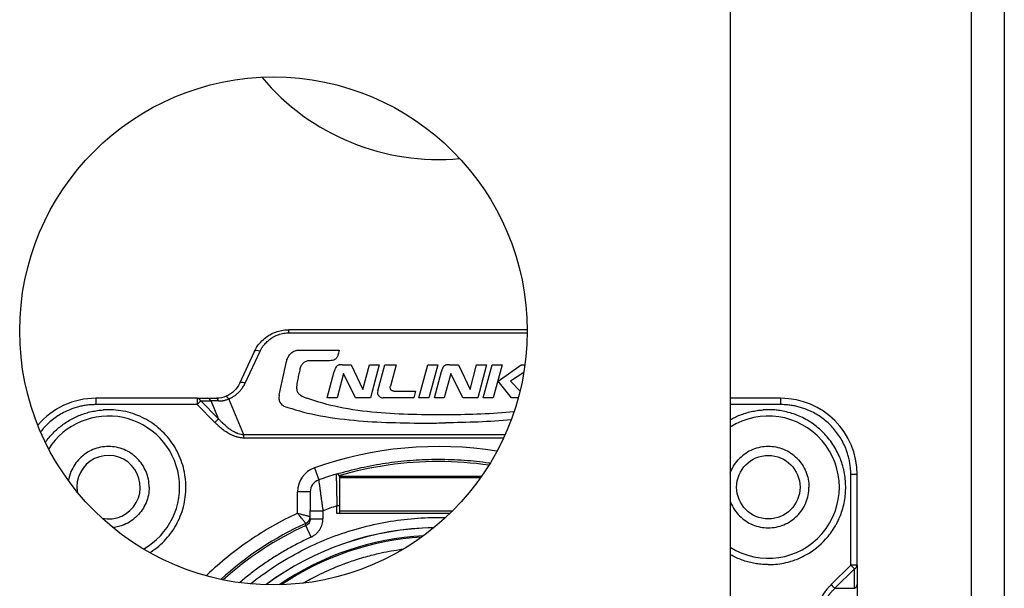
# Model space of a CAD drawing. Header units: millimetres. Extents: x 0 to 3364, y 0 to 2376.
# Tile 9 of 59: x 1004 to 1043, y 384 to 406. Entities that reach past the tile are written whole.
import ezdxf

# ---------------------------------------------------------------- set-up
doc = ezdxf.new("R2010")
doc.units = ezdxf.units.MM
doc.header["$LTSCALE"] = 0.2

# ---------------------------------------------------------------- blocks, each defined once
blk = doc.blocks.new('A$C71164e2c')
for p, q in [((416, 37.7), (416, -137.7)), ((417.3, 36.6), (417.3, -136.6)), ((406.5, 30), (406.5, -130)), ((389.103, -0.075), (389.103, 0.05)), ((398.5, 0.05), (389.103, 0.05)), ((389.103, -0.075), (398.5, -0.075)), ((389.487, -0.75), (391.093, -0.75)), ((387.744, -0.816), (387.158, -2.072)), ((387.385, -2.053), (387.97, -0.797)), ((388.848, -1.973), (389.015, -1.196)), ((390.49, -1.177), (389.877, -1.177)), ((391.21, -1.331), (391.565, -1.331)), ((391.565, -1.331), (392.022, -2.306)), ((392.022, -2.306), (392.282, -1.331)), ((392.282, -1.331), (392.671, -1.331)), ((392.671, -1.331), (392.324, -2.631)), ((392.611, -2.359), (392.888, -1.331)), ((392.888, -1.331), (393.336, -1.331)), ((393.336, -1.331), (393.107, -2.179)), ((394.229, -2.631), (394.579, -1.331)), ((394.579, -1.331), (394.972, -1.331)), ((394.972, -1.331), (394.621, -2.631)), ((395.434, -1.331), (395.789, -1.331)), ((395.789, -1.331), (396.246, -2.306)), ((396.246, -2.306), (396.506, -1.331)), ((396.506, -1.331), (396.895, -1.331)), ((396.895, -1.331), (396.548, -2.631)), ((396.769, -2.631), (397.12, -1.331)), ((397.12, -1.331), (397.512, -1.331)), ((397.512, -1.331), (397.162, -2.631)), ((397.353, -1.97), (398.263, -1.331)), ((398.263, -1.331), (398.411, -1.331)), ((390.616, -2.631), (390.893, -1.595)), ((391.262, -1.669), (391.005, -2.631)), ((391.737, -2.631), (391.262, -1.669)), ((394.84, -2.631), (395.117, -1.595)), ((395.486, -1.669), (395.229, -2.631)), ((395.961, -2.631), (395.486, -1.669)), ((398.365, -1.635), (397.839, -1.971)), ((388.728, -2.525), (388.848, -1.973)), ((397.886, -2.631), (397.353, -1.97)), ((397.839, -1.971), (398.216, -2.368)), ((385.489, -2.65), (381.5, -2.65)), ((381.5, -2.65), (381.5, -2.9)), ((385.489, -2.65), (385.895, -2.65)), ((385.489, -2.65), (385.489, -2.9)), ((387.336, -4.092), (386.738, -2.677)), ((391.005, -2.631), (390.616, -2.631)), ((392.324, -2.631), (391.737, -2.631)), ((394.031, -2.631), (392.82, -2.631)), ((393.254, -2.371), (394.101, -2.371)), ((394.101, -2.371), (394.031, -2.631)), ((394.621, -2.631), (394.229, -2.631)), ((395.229, -2.631), (394.84, -2.631)), ((396.548, -2.631), (395.961, -2.631)), ((397.162, -2.631), (396.769, -2.631)), ((398.148, -2.631), (397.886, -2.631)), ((408.5, -2.65), (406.5, -2.65)), ((408.5, -2.9), (408.5, -2.65)), ((385.489, -2.9), (381.5, -2.9)), ((385.489, -2.9), (385.633, -2.756)), ((386.193, -3.604), (385.489, -2.9)), ((385.633, -2.756), (386.039, -2.756)), ((386.337, -3.46), (385.633, -2.756)), ((386.337, -3.46), (386.039, -2.756)), ((388.912, -2.956), (388.912, -2.956)), ((408.5, -2.9), (406.5, -2.9)), ((386.193, -3.604), (386.337, -3.46)), ((386.239, -3.65), (386.238, -3.65)), ((386.522, -3.65), (386.521, -3.65)), ((397.624, -4.092), (387.336, -4.092)), ((397.567, -4.217), (387.336, -4.217)), ((390.115, -5.391), (390.283, -5.863)), ((396.696, -5.729), (391.1, -5.729)), ((391.1, -5.734), (391.1, -6.886)), ((391.1, -5.763), (396.672, -5.763)), ((411.5, -5.65), (411.25, -5.65)), ((411.25, -9.217), (411.25, -5.65)), ((411.5, -9.217), (411.5, -5.65)), ((389.95, -6.334), (389.45, -6.334)), ((389.45, -7.176), (389.45, -6.334)), ((389.95, -6.334), (389.95, -7.079)), ((391.1, -6.886), (391, -6.886)), ((391, -7.182), (391, -6.886)), ((391.1, -6.886), (391.1, -7.182)), ((389.95, -7.079), (390.45, -7.079)), ((389.95, -7.39), (389.95, -7.079)), ((390.45, -7.079), (390.45, -7.39)), ((395.458, -7.182), (391, -7.182)), ((391.1, -7.08), (395.562, -7.08)), ((389.981, -8.119), (389.774, -7.664)), ((389.95, -7.39), (390.45, -7.39)), ((410.48, -9.987), (411.25, -9.217)), ((411.5, -9.217), (411.25, -9.217)), ((411.25, -9.217), (411.394, -9.361)), ((411.5, -9.217), (411.5, -9.987)), ((410.625, -10.131), (411.394, -9.361)), ((411.394, -10.131), (411.394, -9.361)), ((410.625, -10.131), (411.394, -10.131))]:
    blk.add_line(p, q)
for centre, radius in [((388.5, 0), 10), ((408, -6.15), 1.25)]:
    blk.add_circle(centre, radius)
for centre, radius, start, end in [((395, 15.85), 9.1, 220.0928, 275.3106), ((381.5, -5.65), 3, 90, 139.6693), ((408.5, -5.65), 3, 0, 90), ((382.001, -6.149), 3.049, 90.0201, 93.7774), ((408.002, -6.149), 3.049, 90.0407, 93.7981), ((382, -6.15), 2.8, 299.4568, 147.3735), ((408, -6.15), 2.8, 237.6076, 122.3924), ((395, -19.15), 14.6, 80.9018, 109.5457), ((382, -6.15), 1.25, 258.2366, 188.5937), ((390.45, -6.334), 1, 109.5457, 180), ((395, -19.15), 14.1, 106.6015, 109.5457), ((391, -5.734), 0.1, 0, 106.6015), ((390.45, -6.334), 0.5, 109.5457, 180), ((395, -19.151), 12.901, 108.064, 110.6533), ((395, -19.15), 12.697, 114.3067, 132.4629), ((395, -19.15), 12.619, 114.4631, 132.2064), ((395, -19.15), 11.407, 90.874, 126.6231), ((395, -19.15), 11.403, 90.8989, 126.5981), ((395, -19.15), 11.099, 93.0463, 124.4508), ((395, -19.15), 11.051, 93.4301, 124.067), ((407.999, -6.15), 3.05, 270.0208, 273.7768)]:
    blk.add_arc(centre, radius, start, end)
for centre, major_axis, ratio, start_param, end_param in [((387.97, -0.922), (-0.227, 0.106), 0.463622, 4.925356, 6.281589), ((387.97, -0.922), (-0.227, 0.106), 0.463622, 6.281589, 6.283196), ((387.385, -2.178), (-0.227, 0.106), 0.463623, 4.925249, 6.28318), ((385.895, -2.9), (0, 0.25), 0.707099, 5.327996, 6.283404), ((386.252, -2.9), (0, 0.25), 0.406619, 5.322625, 6.283195), ((386.738, -2.801), (-0.097, 0.23), 0.219148, 5.190847, 6.283091), ((386.613, -2.824), (0.815, -0.039), 0.070209, 1.921679, 2.353895), ((394.58, 15.426), (21.999, 0), 0.866044, 4.712396, 4.743962), ((387.336, -4.217), (0, 0.25), 0.000128, 4.712154, 5.235793), ((389.65, -7.305), (0.273, 0.123), 0.999992, 4.712389, 5.858941), ((389.65, -7.305), (0.3, 0), 0.999983, 5.136607, 6.283185), ((411.25, -9.217), (0.25, 0), 0.707107, 5.327875, 6.283185), ((410.48, -9.987), (0.177, -0.177), 0.000012, 4.712368, 5.667701), ((411.25, -9.987), (0.25, 0), 0.707144, 5.327877, 6.283201)]:
    blk.add_ellipse(centre, major_axis=major_axis, ratio=ratio, start_param=start_param, end_param=end_param)
for points, knots in [([(387.744, -0.815), (387.817, -0.66), (387.919, -0.514), (388.167, -0.267), (388.317, -0.162), (388.625, -0.022), (388.785, 0.023), (388.998, 0.047), (389.051, 0.05), (389.103, 0.05)], [0.0001245, 0.0001245, 0.0001245, 0.0001245, 0.0560186, 0.0560186, 0.1109953, 0.1109953, 0.159701, 0.159701, 0.1754776, 0.1754776, 0.1754776, 0.1754776]), ([(387.97, -0.797), (387.972, -0.793), (387.974, -0.788), (387.983, -0.77), (387.991, -0.755), (388.008, -0.723), (388.018, -0.706), (388.04, -0.67), (388.052, -0.651), (388.078, -0.613), (388.092, -0.593), (388.123, -0.554), (388.139, -0.534), (388.157, -0.514), (388.178, -0.49), (388.199, -0.468), (388.242, -0.426), (388.264, -0.406), (388.307, -0.369), (388.328, -0.352), (388.369, -0.321), (388.389, -0.307), (388.413, -0.291), (388.417, -0.288), (388.422, -0.285), (388.43, -0.279), (388.44, -0.273), (388.46, -0.26), (388.469, -0.255), (388.494, -0.24), (388.51, -0.231), (388.545, -0.213), (388.563, -0.204), (388.602, -0.185), (388.623, -0.176), (388.668, -0.158), (388.691, -0.149), (388.725, -0.137), (388.734, -0.134), (388.744, -0.131), (388.781, -0.119), (388.818, -0.11), (388.892, -0.094), (388.929, -0.088), (389, -0.079), (389.034, -0.077), (389.08, -0.075), (389.092, -0.075), (389.103, -0.075)], [0, 0, 0, 0, 0.016125, 0.016125, 0.066913, 0.066913, 0.115418, 0.115418, 0.162497, 0.162497, 0.207262, 0.207262, 0.25, 0.25, 0.25, 0.304164, 0.304164, 0.362163, 0.362163, 0.422253, 0.422253, 0.484272, 0.484272, 0.5, 0.5, 0.5, 0.54262, 0.54262, 0.573212, 0.573212, 0.617409, 0.617409, 0.658362, 0.658362, 0.698076, 0.698076, 0.735961, 0.735961, 0.75, 0.75, 0.75, 0.824258, 0.824258, 0.900741, 0.900741, 0.97375, 0.97375, 1, 1, 1, 1]), ([(389.015, -1.196), (389.024, -1.153), (389.034, -1.114), (389.092, -1), (389.123, -0.955), (389.203, -0.867), (389.254, -0.827), (389.335, -0.784), (389.364, -0.772), (389.424, -0.755), (389.455, -0.75), (389.487, -0.75)], [0.000001, 0.000001, 0.000001, 0.000001, 0.01507871, 0.01507871, 0.02573925, 0.02573925, 0.03808726, 0.03808726, 0.04438352, 0.04438352, 0.05053363, 0.05053363, 0.05053363, 0.05053363]), ([(391.093, -0.75), (391.068, -0.857), (391.054, -0.912), (391.029, -0.986), (391.013, -1.025), (390.977, -1.078), (390.961, -1.096), (390.928, -1.122), (390.908, -1.134), (390.85, -1.155), (390.815, -1.161), (390.68, -1.179), (390.586, -1.177), (390.49, -1.177)], [0, 0, 0, 0, 0.0379305, 0.0379305, 0.0674179, 0.0674179, 0.0829469, 0.0829469, 0.0961063, 0.0961063, 0.1121324, 0.1121324, 0.1551798, 0.1551798, 0.1551798, 0.1551798]), ([(389.545, -1.492), (389.53, -1.559), (389.516, -1.626), (389.501, -1.693), (389.487, -1.761), (389.472, -1.828), (389.458, -1.895)], [0.00000003, 0.00000003, 0.00000003, 0.00000003, 0.02368787, 0.02368787, 0.02368787, 0.04739214, 0.04739214, 0.04739214, 0.04739214]), ([(389.877, -1.177), (389.856, -1.177), (389.834, -1.181), (389.792, -1.192), (389.772, -1.201), (389.715, -1.231), (389.679, -1.259), (389.623, -1.32), (389.6, -1.352), (389.557, -1.436), (389.548, -1.479), (389.545, -1.492)], [0, 0, 0, 0, 0.00651785, 0.00651785, 0.01320877, 0.01320877, 0.02653255, 0.02653255, 0.03836433, 0.03836433, 0.0561968, 0.0561968, 0.0561968, 0.0561968]), ([(391.21, -1.331), (391.171, -1.33), (391.133, -1.33), (391.094, -1.336), (391.078, -1.339), (391.062, -1.344), (391.047, -1.35), (391.042, -1.352), (391.037, -1.354), (391.033, -1.356), (391.026, -1.36), (391.019, -1.363), (391.013, -1.367), (391.01, -1.369), (391.007, -1.372), (391.004, -1.374), (391, -1.377), (390.996, -1.381), (390.992, -1.385), (390.974, -1.404), (390.96, -1.426), (390.948, -1.45), (390.942, -1.462), (390.937, -1.475), (390.931, -1.487), (390.925, -1.501), (390.92, -1.516), (390.915, -1.53), (390.909, -1.544), (390.905, -1.558), (390.9, -1.572), (390.897, -1.58), (390.895, -1.587), (390.893, -1.595)], [-0.04278792, -0.04278792, -0.04278792, -0.04278792, -0.0338032, -0.0338032, -0.0338032, -0.02994923, -0.02994923, -0.02994923, -0.02870605, -0.02870605, -0.02870605, -0.02680837, -0.02680837, -0.02680837, -0.02575419, -0.02575419, -0.02575419, -0.02412711, -0.02412711, -0.02412711, -0.01610134, -0.01610134, -0.01610134, -0.01191854, -0.01191854, -0.01191854, -0.00733118, -0.00733118, -0.00733118, -0.00264087, -0.00264087, -0.00264087, 0, 0, 0, 0]), ([(395.434, -1.331), (395.395, -1.33), (395.357, -1.33), (395.319, -1.336), (395.302, -1.339), (395.286, -1.344), (395.271, -1.35), (395.266, -1.352), (395.261, -1.354), (395.257, -1.356), (395.25, -1.36), (395.243, -1.363), (395.238, -1.367), (395.234, -1.369), (395.231, -1.372), (395.229, -1.374), (395.224, -1.377), (395.22, -1.381), (395.216, -1.385), (395.198, -1.404), (395.185, -1.426), (395.173, -1.45), (395.167, -1.462), (395.161, -1.475), (395.155, -1.487), (395.15, -1.501), (395.144, -1.516), (395.139, -1.53), (395.134, -1.544), (395.129, -1.558), (395.124, -1.572), (395.122, -1.58), (395.119, -1.587), (395.117, -1.595)], [-0.04278792, -0.04278792, -0.04278792, -0.04278792, -0.0338032, -0.0338032, -0.0338032, -0.02994923, -0.02994923, -0.02994923, -0.02870605, -0.02870605, -0.02870605, -0.02680837, -0.02680837, -0.02680837, -0.02575419, -0.02575419, -0.02575419, -0.02412711, -0.02412711, -0.02412711, -0.01610134, -0.01610134, -0.01610134, -0.01191854, -0.01191854, -0.01191854, -0.00733118, -0.00733118, -0.00733118, -0.00264087, -0.00264087, -0.00264087, 0, 0, 0, 0]), ([(389.458, -1.895), (389.441, -1.976), (389.424, -2.056), (389.408, -2.231), (389.415, -2.285), (389.427, -2.352), (389.442, -2.395), (389.493, -2.468), (389.522, -2.498), (389.655, -2.591), (389.767, -2.631), (389.821, -2.651)], [0.000001, 0.000001, 0.000001, 0.000001, 0.0284639, 0.0284639, 0.0601178, 0.0601178, 0.1033685, 0.1033685, 0.1327088, 0.1327088, 0.1908393, 0.1908393, 0.1908393, 0.1908393]), ([(386.738, -2.677), (386.742, -2.675), (386.748, -2.672), (386.755, -2.669), (386.763, -2.666), (386.772, -2.662), (386.782, -2.657), (386.79, -2.654), (386.799, -2.65), (386.809, -2.645), (386.824, -2.638), (386.838, -2.631), (386.85, -2.625), (386.862, -2.618), (386.873, -2.612), (386.882, -2.606), (386.885, -2.605), (386.888, -2.603), (386.892, -2.601), (386.907, -2.591), (386.923, -2.581), (386.937, -2.572), (386.949, -2.564), (386.96, -2.556), (386.971, -2.548), (386.981, -2.541), (386.993, -2.532), (387.006, -2.522), (387.019, -2.512), (387.034, -2.5), (387.049, -2.487), (387.065, -2.474), (387.082, -2.46), (387.099, -2.443), (387.103, -2.44), (387.106, -2.437), (387.108, -2.435), (387.118, -2.426), (387.128, -2.416), (387.139, -2.405), (387.15, -2.394), (387.162, -2.382), (387.175, -2.367), (387.188, -2.354), (387.201, -2.338), (387.216, -2.321), (387.229, -2.305), (387.243, -2.287), (387.257, -2.268), (387.271, -2.249), (387.285, -2.229), (387.299, -2.208), (387.313, -2.187), (387.326, -2.165), (387.339, -2.142), (387.352, -2.119), (387.364, -2.096), (387.376, -2.071), (387.379, -2.065), (387.382, -2.059), (387.385, -2.053)], [0, 0, 0, 0, 0.051697, 0.051697, 0.051697, 0.104238, 0.104238, 0.104238, 0.142857, 0.142857, 0.142857, 0.204367, 0.204367, 0.204367, 0.267264, 0.267264, 0.267264, 0.285714, 0.285714, 0.285714, 0.346657, 0.346657, 0.346657, 0.4, 0.4, 0.4, 0.453544, 0.453544, 0.453544, 0.507487, 0.507487, 0.507487, 0.560915, 0.560915, 0.560915, 0.571429, 0.571429, 0.571429, 0.63614, 0.63614, 0.63614, 0.700769, 0.700769, 0.700769, 0.764232, 0.764232, 0.764232, 0.823907, 0.823907, 0.823907, 0.881161, 0.881161, 0.881161, 0.936082, 0.936082, 0.936082, 0.988066, 0.988066, 0.988066, 1, 1, 1, 1]), ([(393.254, -2.371), (393.245, -2.371), (393.235, -2.37), (393.226, -2.368), (393.222, -2.368), (393.219, -2.367), (393.215, -2.366), (393.203, -2.363), (393.192, -2.36), (393.181, -2.355), (393.167, -2.348), (393.155, -2.34), (393.144, -2.331), (393.142, -2.328), (393.139, -2.326), (393.137, -2.324), (393.135, -2.322), (393.132, -2.319), (393.13, -2.315), (393.126, -2.311), (393.123, -2.306), (393.119, -2.3), (393.117, -2.295), (393.114, -2.289), (393.112, -2.283), (393.107, -2.271), (393.104, -2.257), (393.102, -2.243), (393.102, -2.239), (393.101, -2.234), (393.101, -2.229), (393.101, -2.22), (393.102, -2.21), (393.103, -2.2), (393.104, -2.193), (393.105, -2.186), (393.107, -2.179)], [-0.04981606, -0.04981606, -0.04981606, -0.04981606, -0.04334662, -0.04334662, -0.04334662, -0.04076173, -0.04076173, -0.04076173, -0.03253688, -0.03253688, -0.03253688, -0.0220309, -0.0220309, -0.0220309, -0.01971303, -0.01971303, -0.01971303, -0.0173401, -0.0173401, -0.0173401, -0.0143624, -0.0143624, -0.0143624, -0.01200073, -0.01200073, -0.01200073, -0.00736495, -0.00736495, -0.00736495, -0.00576021, -0.00576021, -0.00576021, -0.00235206, -0.00235206, -0.00235206, -0.000001, -0.000001, -0.000001, -0.000001]), ([(385.633, -2.756), (385.63, -2.749), (385.626, -2.743), (385.623, -2.737), (385.619, -2.731), (385.615, -2.725), (385.611, -2.72), (385.609, -2.717), (385.607, -2.714), (385.604, -2.711), (385.6, -2.705), (385.595, -2.7), (385.59, -2.695), (385.585, -2.69), (385.58, -2.686), (385.575, -2.682), (385.573, -2.681), (385.572, -2.68), (385.571, -2.679), (385.566, -2.675), (385.561, -2.672), (385.557, -2.669), (385.552, -2.666), (385.547, -2.664), (385.542, -2.662), (385.539, -2.66), (385.536, -2.659), (385.533, -2.658), (385.526, -2.656), (385.519, -2.654), (385.512, -2.652), (385.504, -2.651), (385.497, -2.65), (385.489, -2.65)], [0, 0, 0, 0, 0.096828, 0.096828, 0.096828, 0.195578, 0.195578, 0.195578, 0.25, 0.25, 0.25, 0.359833, 0.359833, 0.359833, 0.47116, 0.47116, 0.47116, 0.5, 0.5, 0.5, 0.596616, 0.596616, 0.596616, 0.692881, 0.692881, 0.692881, 0.75, 0.75, 0.75, 0.875, 0.875, 0.875, 1, 1, 1, 1]), ([(385.895, -2.65), (385.911, -2.65), (385.929, -2.65), (385.966, -2.65), (385.986, -2.65), (386.024, -2.65), (386.043, -2.65), (386.062, -2.65), (386.08, -2.65), (386.097, -2.65), (386.13, -2.65), (386.145, -2.65), (386.173, -2.65), (386.186, -2.65), (386.209, -2.65), (386.219, -2.65), (386.236, -2.65), (386.242, -2.65), (386.249, -2.65), (386.25, -2.65), (386.252, -2.65)], [-1, -1, -1, -1, -0.8148391, -0.8148391, -0.6404958, -0.6404958, -0.5, -0.5, -0.5, -0.4094875, -0.4094875, -0.3164675, -0.3164675, -0.221135, -0.221135, -0.1252384, -0.1252384, -0.0292153, -0.0292153, -0.0000021, -0.0000021, -0.0000021, -0.0000021]), ([(386.335, -2.757), (386.347, -2.757), (386.36, -2.757), (386.385, -2.757), (386.397, -2.757), (386.413, -2.756), (386.416, -2.756), (386.424, -2.756), (386.426, -2.755), (386.431, -2.755), (386.432, -2.755), (386.438, -2.754), (386.445, -2.754), (386.461, -2.752), (386.471, -2.751), (386.493, -2.747), (386.506, -2.745), (386.525, -2.742), (386.53, -2.741), (386.535, -2.74), (386.535, -2.74), (386.55, -2.737), (386.562, -2.734), (386.583, -2.73), (386.591, -2.728), (386.618, -2.72), (386.636, -2.715), (386.668, -2.705), (386.682, -2.7), (386.707, -2.69), (386.718, -2.686), (386.731, -2.68), (386.735, -2.678), (386.738, -2.677)], [0.0000004, 0.0000004, 0.0000004, 0.0000004, 0.106541, 0.106541, 0.2171778, 0.2171778, 0.25, 0.25, 0.2881968, 0.2881968, 0.3077097, 0.3077097, 0.3650638, 0.3650638, 0.4219866, 0.4219866, 0.4778216, 0.4778216, 0.4970089, 0.4970089, 0.5, 0.5, 0.5637658, 0.5637658, 0.6107281, 0.6107281, 0.7240745, 0.7240745, 0.8376172, 0.8376172, 0.9503682, 0.9503682, 0.9999887, 0.9999887, 0.9999887, 0.9999887]), ([(388.728, -2.525), (388.714, -2.587), (388.711, -2.652), (388.731, -2.758), (388.746, -2.799), (388.789, -2.863), (388.81, -2.887), (388.869, -2.934), (388.898, -2.946), (388.912, -2.956)], [-0.02121779, -0.02121779, -0.02121779, -0.02121779, -0.01375026, -0.01375026, -0.00848553, -0.00848553, -0.00497837, -0.00497837, -0.00020485, -0.00020485, -0.00020485, -0.00020485]), ([(395.408, -3.301), (394.452, -3.301), (393.509, -3.297), (392.066, -3.169), (391.569, -3.102), (390.65, -2.912), (390.228, -2.797), (389.821, -2.651)], [-0.5667115, -0.5667115, -0.5667115, -0.5667115, -0.2833983, -0.2833983, -0.1324257, -0.1324257, -0.000001, -0.000001, -0.000001, -0.000001]), ([(392.611, -2.359), (392.602, -2.391), (392.6, -2.427), (392.609, -2.486), (392.617, -2.51), (392.638, -2.547), (392.652, -2.566), (392.696, -2.599), (392.719, -2.611), (392.768, -2.626), (392.794, -2.631), (392.82, -2.631)], [-0.06008632, -0.06008632, -0.06008632, -0.06008632, -0.0396402, -0.0396402, -0.0252122, -0.0252122, -0.01552841, -0.01552841, -0.00773425, -0.00773425, 0, 0, 0, 0]), ([(381.5, -2.9), (381.438, -2.9), (381.376, -2.902), (381.252, -2.911), (381.19, -2.917), (381.068, -2.934), (381.007, -2.944), (380.886, -2.969), (380.826, -2.983), (380.707, -3.016), (380.648, -3.035), (380.551, -3.069), (380.512, -3.083), (380.389, -3.133), (380.307, -3.171), (380.149, -3.253), (380.073, -3.298), (379.928, -3.392), (379.858, -3.443), (379.724, -3.549), (379.66, -3.604), (379.584, -3.677), (379.57, -3.691), (379.496, -3.765), (379.44, -3.827), (379.365, -3.917), (379.343, -3.944), (379.322, -3.971)], [0, 0, 0, 0, 0.0446388, 0.0446388, 0.0894546, 0.0894546, 0.1340472, 0.1340472, 0.1782599, 0.1782599, 0.2216002, 0.2216002, 0.25, 0.25, 0.3125, 0.3125, 0.3721255, 0.3721255, 0.4304547, 0.4304547, 0.4866855, 0.4866855, 0.5, 0.5, 0.555482, 0.555482, 0.5785959, 0.5785959, 0.5785959, 0.5785959]), ([(383.625, -8.731), (383.639, -8.722), (383.873, -8.573), (384.286, -8.221), (384.736, -7.573), (385.008, -6.833), (385.083, -6.048), (384.956, -5.269), (384.743, -4.789), (384.608, -4.566), (384.472, -4.343), (384.144, -3.933), (383.512, -3.462), (382.782, -3.167), (382.26, -3.1), (382, -3.1)], [0.1613239, 0.1613239, 0.1613239, 0.1613239, 0.1666667, 0.25, 0.3333333, 0.4166667, 0.5, 0.5833333, 0.6666667, 0.6666667, 0.6666667, 0.75, 0.8333333, 0.9166667, 1, 1, 1, 1]), ([(388.912, -2.956), (389.319, -3.099), (389.733, -3.212), (390.664, -3.403), (391.179, -3.471), (392.618, -3.604), (393.632, -3.626), (394.58, -3.626)], [-0.5684487, -0.5684487, -0.5684487, -0.5684487, -0.4360095, -0.4360095, -0.2843226, -0.2843226, 0, 0, 0, 0]), ([(408.2, -9.193), (408.422, -9.179), (408.643, -9.14), (408.857, -9.078), (408.869, -9.074), (408.934, -9.056), (409.08, -9.005), (409.171, -8.967), (409.284, -8.919), (409.385, -8.869), (409.474, -8.82), (409.768, -8.658), (410.035, -8.447), (410.26, -8.198), (410.392, -8.053), (410.51, -7.895), (410.612, -7.728), (410.617, -7.72), (410.637, -7.687), (410.694, -7.585), (410.773, -7.428), (410.834, -7.284), (410.865, -7.201), (410.932, -7.017), (411.031, -6.637), (411.055, -6.245), (411.048, -6.05), (411.042, -5.854), (411.017, -5.659), (410.974, -5.468), (410.973, -5.465), (410.967, -5.438), (410.94, -5.329), (410.887, -5.156), (410.827, -5), (410.789, -4.913), (410.709, -4.734), (410.516, -4.393), (410.261, -4.094), (410.121, -3.958), (409.98, -3.822), (409.827, -3.7), (409.663, -3.592), (409.5, -3.486), (409.326, -3.395), (409.145, -3.323), (409.139, -3.32), (409.087, -3.299), (408.955, -3.252), (408.868, -3.226), (408.758, -3.194), (408.664, -3.172), (408.584, -3.156), (408.498, -3.14), (408.344, -3.117), (408.168, -3.104), (408.05, -3.1), (408.01, -3.1), (408, -3.1)], [0, 0, 0, 0, 0.071429, 0.071429, 0.071429, 0.089286, 0.107143, 0.107143, 0.107143, 0.142857, 0.142857, 0.142857, 0.25, 0.25, 0.25, 0.3125, 0.3125, 0.3125, 0.328125, 0.34375, 0.359375, 0.375, 0.375, 0.375, 0.4375, 0.5, 0.5, 0.5, 0.5625, 0.5625, 0.5625, 0.578125, 0.59375, 0.609375, 0.625, 0.625, 0.625, 0.6875, 0.75, 0.75, 0.75, 0.8125, 0.8125, 0.8125, 0.875, 0.875, 0.875, 0.890625, 0.90625, 0.90625, 0.90625, 0.9375, 0.9375, 0.9375, 0.953125, 0.96875, 0.984375, 1, 1, 1, 1]), ([(411.25, -5.65), (411.25, -5.588), (411.248, -5.526), (411.239, -5.402), (411.233, -5.34), (411.216, -5.218), (411.206, -5.157), (411.181, -5.036), (411.167, -4.976), (411.134, -4.857), (411.115, -4.798), (411.081, -4.701), (411.067, -4.662), (411.017, -4.539), (410.979, -4.457), (410.897, -4.299), (410.852, -4.223), (410.758, -4.078), (410.707, -4.008), (410.601, -3.874), (410.546, -3.81), (410.473, -3.734), (410.459, -3.72), (410.385, -3.646), (410.323, -3.59), (410.193, -3.481), (410.125, -3.43), (409.982, -3.332), (409.909, -3.287), (409.756, -3.202), (409.677, -3.163), (409.574, -3.118), (409.55, -3.108), (409.468, -3.075), (409.41, -3.054), (409.292, -3.016), (409.233, -2.999), (409.113, -2.968), (409.052, -2.955), (408.931, -2.933), (408.87, -2.924), (408.747, -2.91), (408.686, -2.906), (408.583, -2.901), (408.542, -2.9), (408.5, -2.9)], [0, 0, 0, 0, 0.0446388, 0.0446388, 0.0894546, 0.0894546, 0.1340472, 0.1340472, 0.1782599, 0.1782599, 0.2216002, 0.2216002, 0.25, 0.25, 0.3125, 0.3125, 0.3721255, 0.3721255, 0.4304547, 0.4304547, 0.4866854, 0.4866854, 0.5, 0.5, 0.555482, 0.555482, 0.6133957, 0.6133957, 0.6724591, 0.6724591, 0.7325559, 0.7325559, 0.75, 0.75, 0.7930569, 0.7930569, 0.8368067, 0.8368067, 0.8812596, 0.8812596, 0.9258657, 0.9258657, 0.970336, 0.970336, 1, 1, 1, 1]), ([(379.512, -4.384), (379.536, -4.351), (379.561, -4.318), (379.634, -4.223), (379.686, -4.162), (379.792, -4.045), (379.846, -3.99), (379.959, -3.882), (380.018, -3.831), (380.139, -3.732), (380.201, -3.686), (380.329, -3.597), (380.396, -3.555), (380.533, -3.475), (380.603, -3.438), (380.743, -3.37), (380.813, -3.339), (380.956, -3.283), (381.03, -3.257), (381.178, -3.212), (381.251, -3.192), (381.403, -3.158), (381.481, -3.143), (381.634, -3.121), (381.71, -3.113), (381.79, -3.107), (381.795, -3.107), (381.8, -3.107)], [0.7116217, 0.7116217, 0.7116217, 0.7116217, 0.7247332, 0.7247332, 0.75, 0.75, 0.7744068, 0.7744068, 0.7995551, 0.7995551, 0.8244108, 0.8244108, 0.8497054, 0.8497054, 0.875, 0.875, 0.8990956, 0.8990956, 0.9243217, 0.9243217, 0.9487788, 0.9487788, 0.9743894, 0.9743894, 0.9984438, 0.9984438, 1, 1, 1, 1]), ([(387.336, -4.092), (387.302, -4.09), (387.268, -4.086), (387.231, -4.078), (387.227, -4.077), (387.185, -4.069), (387.147, -4.058), (387.103, -4.043), (387.096, -4.04), (387.082, -4.035), (387.076, -4.033), (387.065, -4.029), (387.061, -4.027), (387.048, -4.022), (387.037, -4.017), (387.022, -4.01), (387.018, -4.009), (386.996, -3.999), (386.975, -3.988), (386.932, -3.965), (386.912, -3.954), (386.876, -3.932), (386.862, -3.923), (386.837, -3.907), (386.827, -3.9), (386.812, -3.89), (386.807, -3.887), (386.773, -3.863), (386.745, -3.842), (386.69, -3.799), (386.662, -3.777), (386.615, -3.736), (386.596, -3.719), (386.571, -3.697), (386.567, -3.692), (386.547, -3.674), (386.529, -3.657), (386.504, -3.633), (386.498, -3.627), (386.469, -3.599), (386.445, -3.575), (386.397, -3.525), (386.373, -3.5), (386.345, -3.468), (386.341, -3.464), (386.337, -3.46)], [0, 0, 0, 0, 0.0898779, 0.0898779, 0.1000219, 0.1000219, 0.20197, 0.20197, 0.2213605, 0.2213605, 0.2389946, 0.2389946, 0.25, 0.25, 0.2961643, 0.2961643, 0.309817, 0.309817, 0.3766427, 0.3766427, 0.4301835, 0.4301835, 0.4644919, 0.4644919, 0.4864278, 0.4864278, 0.5, 0.5, 0.582814, 0.582814, 0.6694904, 0.6694904, 0.7341872, 0.7341872, 0.75, 0.75, 0.8206687, 0.8206687, 0.8436393, 0.8436393, 0.9218197, 0.9218197, 0.9896758, 0.9896758, 1, 1, 1, 1]), ([(397.979, -3.185), (397.556, -3.227), (397.115, -3.256), (396.249, -3.293), (395.828, -3.301), (395.408, -3.301)], [-0.2601759, -0.2601759, -0.2601759, -0.2601759, -0.1262436, -0.1262436, 0, 0, 0, 0]), ([(406.5, -3.494), (406.557, -3.462), (406.615, -3.432), (406.743, -3.37), (406.813, -3.339), (406.956, -3.283), (407.03, -3.257), (407.178, -3.212), (407.251, -3.192), (407.403, -3.158), (407.481, -3.143), (407.635, -3.121), (407.71, -3.113), (407.79, -3.107), (407.795, -3.107), (407.8, -3.107)], [0.8540831, 0.8540831, 0.8540831, 0.8540831, 0.875, 0.875, 0.8990831, 0.8990831, 0.9243123, 0.9243123, 0.9487665, 0.9487665, 0.9743833, 0.9743833, 0.9984414, 0.9984414, 1, 1, 1, 1]), ([(387.336, -4.217), (387.316, -4.217), (387.293, -4.215), (387.268, -4.213), (387.247, -4.211), (387.224, -4.209), (387.2, -4.205), (387.179, -4.202), (387.156, -4.198), (387.132, -4.193), (387.111, -4.188), (387.089, -4.183), (387.066, -4.176), (387.063, -4.175), (387.06, -4.175), (387.056, -4.173), (387.046, -4.171), (387.036, -4.168), (387.026, -4.165), (387.005, -4.158), (386.985, -4.151), (386.966, -4.144), (386.947, -4.137), (386.93, -4.13), (386.914, -4.124), (386.897, -4.117), (386.881, -4.11), (386.868, -4.104), (386.853, -4.097), (386.84, -4.091), (386.829, -4.085), (386.817, -4.08), (386.807, -4.075), (386.799, -4.071), (386.79, -4.066), (386.784, -4.063), (386.779, -4.06), (386.777, -4.059), (386.775, -4.058), (386.773, -4.057), (386.766, -4.053), (386.742, -4.04), (386.723, -4.029), (386.719, -4.027), (386.716, -4.025), (386.712, -4.023), (386.688, -4.009), (386.662, -3.992), (386.633, -3.973), (386.604, -3.954), (386.572, -3.932), (386.538, -3.907), (386.521, -3.895), (386.503, -3.882), (386.482, -3.865), (386.461, -3.848), (386.438, -3.83), (386.417, -3.812), (386.395, -3.793), (386.374, -3.776), (386.356, -3.759), (386.336, -3.742), (386.318, -3.726), (386.302, -3.711), (386.285, -3.695), (386.27, -3.68), (386.256, -3.667), (386.242, -3.654), (386.23, -3.642), (386.22, -3.631), (386.208, -3.62), (386.199, -3.611), (386.193, -3.604)], [-1, -1, -1, -1, -0.9257632, -0.9257632, -0.9257632, -0.8630865, -0.8630865, -0.8630865, -0.8065432, -0.8065432, -0.8065432, -0.7563976, -0.7563976, -0.7563976, -0.75, -0.75, -0.75, -0.7351064, -0.7351064, -0.7351064, -0.7033825, -0.7033825, -0.7033825, -0.6704043, -0.6704043, -0.6704043, -0.6359957, -0.6359957, -0.6359957, -0.5990535, -0.5990535, -0.5990535, -0.5605434, -0.5605434, -0.5605434, -0.5198616, -0.5198616, -0.5198616, -0.5, -0.5, -0.5, -0.4403398, -0.4403398, -0.4403398, -0.4292672, -0.4292672, -0.4292672, -0.3574237, -0.3574237, -0.3574237, -0.2859883, -0.2859883, -0.2859883, -0.25, -0.25, -0.25, -0.2138515, -0.2138515, -0.2138515, -0.1762578, -0.1762578, -0.1762578, -0.1369588, -0.1369588, -0.1369588, -0.0945818, -0.0945818, -0.0945818, -0.0500479, -0.0500479, -0.0500479, -0.0000007, -0.0000007, -0.0000007, -0.0000007]), ([(382, -4.55), (381.79, -4.55), (381.582, -4.591), (381.193, -4.752), (381.017, -4.87), (380.869, -5.019)], [-0.1261064, -0.1261064, -0.1261064, -0.1261064, -0.063054, -0.063054, -0.000001, -0.000001, -0.000001, -0.000001]), ([(383.131, -5.019), (382.983, -4.87), (382.806, -4.752), (382.418, -4.591), (382.21, -4.55), (382, -4.55)], [-0.1261635, -0.1261635, -0.1261635, -0.1261635, -0.0630823, -0.0630823, -0.000001, -0.000001, -0.000001, -0.000001]), ([(408, -4.55), (407.79, -4.55), (407.582, -4.591), (407.194, -4.752), (407.017, -4.87), (406.869, -5.019)], [0.000001, 0.000001, 0.000001, 0.000001, 0.0630823, 0.0630823, 0.1261635, 0.1261635, 0.1261635, 0.1261635]), ([(409.131, -5.019), (408.983, -4.87), (408.807, -4.752), (408.418, -4.591), (408.21, -4.55), (408, -4.55)], [0.000001, 0.000001, 0.000001, 0.000001, 0.0630545, 0.0630545, 0.1261064, 0.1261064, 0.1261064, 0.1261064]), ([(380.869, -5.019), (380.72, -5.167), (380.602, -5.344), (380.474, -5.652), (380.44, -5.771), (380.421, -5.893)], [-0.1261529, -0.1261529, -0.1261529, -0.1261529, -0.063077, -0.063077, -0.0259174, -0.0259174, -0.0259174, -0.0259174]), ([(383.6, -6.15), (383.6, -5.94), (383.559, -5.732), (383.398, -5.343), (383.28, -5.167), (383.131, -5.019)], [-0.1261163, -0.1261163, -0.1261163, -0.1261163, -0.0630581, -0.0630581, -0.000001, -0.000001, -0.000001, -0.000001]), ([(406.5, -5.593), (406.507, -5.574), (406.514, -5.556), (406.602, -5.343), (406.72, -5.167), (406.869, -5.019)], [-0.06898292, -0.06898292, -0.06898292, -0.06898292, -0.06305813, -0.06305813, -0.000001, -0.000001, -0.000001, -0.000001]), ([(409.131, -5.019), (409.28, -5.167), (409.398, -5.344), (409.559, -5.732), (409.6, -5.94), (409.6, -6.15)], [-0.1261528, -0.1261528, -0.1261528, -0.1261528, -0.0630769, -0.0630769, 0, 0, 0, 0]), ([(390.971, -5.638), (391.298, -5.54), (391.628, -5.455), (392.276, -5.312), (392.595, -5.253), (393.236, -5.157), (393.558, -5.12), (394.203, -5.069), (394.527, -5.054), (394.901, -5.05), (394.95, -5.05), (395.34, -5.05), (395.681, -5.062), (396.344, -5.11), (396.666, -5.145), (397.005, -5.193), (397.024, -5.196), (397.042, -5.199)], [-0.9999999, -0.9999999, -0.9999999, -0.9999999, -0.8749999, -0.8749999, -0.7560786, -0.7560786, -0.6371606, -0.6371606, -0.5182429, -0.5182429, -0.5, -0.5, -0.375, -0.375, -0.2560779, -0.2560779, -0.2491511, -0.2491511, -0.2491511, -0.2491511]), ([(391.088, -5.687), (392.357, -5.318), (393.679, -5.129), (395, -5.129), (395.668, -5.129), (396.336, -5.177), (396.997, -5.273)], [0, 0, 0, 0, 0.5, 0.5, 0.5, 0.7527387, 0.7527387, 0.7527387, 0.7527387]), ([(390.971, -5.638), (390.971, -5.638), (390.971, -5.64), (390.972, -5.65), (390.972, -5.658), (390.972, -5.677), (390.973, -5.69), (390.973, -5.714), (390.973, -5.725), (390.974, -5.755), (390.974, -5.775), (390.975, -5.82), (390.976, -5.845), (390.977, -5.899), (390.978, -5.928), (390.979, -5.976), (390.979, -5.994), (390.98, -6.045), (390.981, -6.079), (390.983, -6.15), (390.983, -6.187), (390.985, -6.264), (390.986, -6.303), (390.988, -6.368), (390.988, -6.392), (390.99, -6.457), (390.991, -6.499), (390.993, -6.584), (390.994, -6.627), (390.996, -6.714), (390.997, -6.758), (390.999, -6.83), (390.999, -6.858), (391, -6.886)], [0, 0, 0, 0, 0.068087, 0.068087, 0.136143, 0.136143, 0.204255, 0.204255, 0.25, 0.25, 0.319887, 0.319887, 0.389799, 0.389799, 0.459852, 0.459852, 0.5, 0.5, 0.56944, 0.56944, 0.638887, 0.638887, 0.708465, 0.708465, 0.75, 0.75, 0.818737, 0.818737, 0.887466, 0.887466, 0.956311, 0.956311, 1, 1, 1, 1]), ([(383.6, -6.15), (383.6, -6.36), (383.559, -6.568), (383.398, -6.956), (383.28, -7.133), (383.131, -7.281)], [-0.1261067, -0.1261067, -0.1261067, -0.1261067, -0.0630539, -0.0630539, -0.000001, -0.000001, -0.000001, -0.000001]), ([(390.283, -5.863), (390.283, -5.863), (390.283, -5.863), (390.283, -5.864), (390.283, -5.865), (390.283, -5.868), (390.283, -5.87), (390.284, -5.876), (390.284, -5.88), (390.285, -5.885), (390.285, -5.885), (390.285, -5.886), (390.285, -5.89), (390.286, -5.896), (390.287, -5.906), (390.288, -5.912), (390.289, -5.922), (390.29, -5.928), (390.291, -5.938), (390.292, -5.943), (390.293, -5.951), (390.293, -5.955), (390.294, -5.959), (390.294, -5.96), (390.294, -5.961), (390.294, -5.962), (390.294, -5.962), (390.3, -6.002), (390.307, -6.054), (390.321, -6.151), (390.326, -6.191), (390.332, -6.233), (390.335, -6.258), (390.339, -6.284), (390.346, -6.337), (390.35, -6.364), (390.357, -6.419), (390.361, -6.446), (390.368, -6.501), (390.372, -6.529), (390.379, -6.58), (390.382, -6.603), (390.389, -6.652), (390.393, -6.678), (390.4, -6.728), (390.403, -6.752), (390.41, -6.8), (390.413, -6.824), (390.42, -6.868), (390.423, -6.889), (390.428, -6.929), (390.431, -6.947), (390.436, -6.981), (390.438, -6.996), (390.442, -7.022), (390.443, -7.034), (390.446, -7.053), (390.447, -7.061), (390.449, -7.072), (390.45, -7.076), (390.45, -7.078), (390.45, -7.079), (390.45, -7.079)], [-1, -1, -1, -1, -0.9687118, -0.9687118, -0.9378081, -0.9378081, -0.9064041, -0.9064041, -0.8774523, -0.8774523, -0.875, -0.875, -0.875, -0.8537688, -0.8537688, -0.8318115, -0.8318115, -0.8091112, -0.8091112, -0.7862227, -0.7862227, -0.7633031, -0.7633031, -0.7535012, -0.7535012, -0.75, -0.75, -0.75, -0.592697, -0.592697, -0.5, -0.5, -0.5, -0.4716772, -0.4716772, -0.4413526, -0.4413526, -0.4108741, -0.4108741, -0.3788663, -0.3788663, -0.3503788, -0.3503788, -0.3173656, -0.3173656, -0.2830164, -0.2830164, -0.2464761, -0.2464761, -0.2086306, -0.2086306, -0.1696983, -0.1696983, -0.130051, -0.130051, -0.0900508, -0.0900508, -0.0500785, -0.0500785, -0.0102133, -0.0102133, -0.0000001, -0.0000001, -0.0000001, -0.0000001]), ([(409.131, -7.281), (409.28, -7.133), (409.398, -6.957), (409.559, -6.568), (409.6, -6.36), (409.6, -6.15)], [-0.1261622, -0.1261622, -0.1261622, -0.1261622, -0.0630816, -0.0630816, 0, 0, 0, 0]), ([(406.5, -6.707), (406.507, -6.726), (406.514, -6.744), (406.602, -6.956), (406.72, -7.133), (406.869, -7.281)], [-0.06897311, -0.06897311, -0.06897311, -0.06897311, -0.06305385, -0.06305385, -0.000001, -0.000001, -0.000001, -0.000001]), ([(383.131, -7.281), (382.983, -7.43), (382.807, -7.548), (382.471, -7.687), (382.321, -7.725), (382.169, -7.741)], [-0.1261535, -0.1261535, -0.1261535, -0.1261535, -0.063077, -0.063077, -0.0170072, -0.0170072, -0.0170072, -0.0170072]), ([(389.45, -7.176), (388.795, -7.48), (387.534, -8.196), (386.407, -9.108), (385.884, -9.607), (385.872, -9.618), (385.86, -9.63), (385.848, -9.642)], [0, 0, 0, 0, 0.0625, 0.125, 0.125, 0.125, 0.1269529, 0.1269529, 0.1269529, 0.1269529]), ([(387.593, -9.959), (387.897, -9.715), (388.217, -9.484), (388.551, -9.266), (389.229, -8.824), (389.93, -8.459), (390.654, -8.172), (391.004, -8.034), (391.371, -7.91), (391.754, -7.8), (392.125, -7.694), (392.491, -7.607), (392.852, -7.541), (393.561, -7.409), (394.277, -7.343), (395, -7.343)], [0.7826168, 0.7826168, 0.7826168, 0.7826168, 0.8125, 0.8125, 0.8125, 0.875, 0.875, 0.875, 0.90625, 0.90625, 0.90625, 0.9375, 0.9375, 0.9375, 1, 1, 1, 1]), ([(389.45, -7.176), (389.483, -7.185), (389.516, -7.193), (389.577, -7.209), (389.606, -7.216), (389.659, -7.23), (389.685, -7.237), (389.732, -7.249), (389.753, -7.254), (389.778, -7.261), (389.783, -7.262), (389.804, -7.267), (389.821, -7.271), (389.851, -7.279), (389.865, -7.283), (389.887, -7.289), (389.896, -7.291), (389.913, -7.295), (389.92, -7.297), (389.932, -7.3), (389.937, -7.301), (389.945, -7.303), (389.947, -7.304), (389.95, -7.305), (389.95, -7.305), (389.95, -7.305)], [-1, -1, -1, -1, -0.863427, -0.863427, -0.74123, -0.74123, -0.627853, -0.627853, -0.523065, -0.523065, -0.5, -0.5, -0.410221, -0.410221, -0.321698, -0.321698, -0.25, -0.25, -0.179245, -0.179245, -0.108727, -0.108727, -0.038329, -0.038329, 0, 0, 0, 0]), ([(389.773, -7.578), (389.773, -7.578), (389.773, -7.577), (389.769, -7.573), (389.767, -7.57), (389.761, -7.562), (389.757, -7.557), (389.75, -7.548), (389.747, -7.545), (389.738, -7.533), (389.73, -7.524), (389.714, -7.503), (389.704, -7.491), (389.686, -7.469), (389.678, -7.458), (389.656, -7.431), (389.642, -7.414), (389.612, -7.377), (389.596, -7.356), (389.561, -7.313), (389.542, -7.29), (389.501, -7.239), (389.478, -7.211), (389.454, -7.181), (389.452, -7.179), (389.45, -7.176)], [-1, -1, -1, -1, -0.929616, -0.929616, -0.85918, -0.85918, -0.788429, -0.788429, -0.75, -0.75, -0.661704, -0.661704, -0.572119, -0.572119, -0.5, -0.5, -0.395414, -0.395414, -0.280388, -0.280388, -0.15673, -0.15673, -0.011858, -0.011858, 0, 0, 0, 0]), ([(406.869, -7.281), (407.017, -7.43), (407.193, -7.548), (407.582, -7.709), (407.79, -7.75), (408, -7.75)], [-0.1261535, -0.1261535, -0.1261535, -0.1261535, -0.063077, -0.063077, -0.000001, -0.000001, -0.000001, -0.000001]), ([(408, -7.75), (408.21, -7.75), (408.418, -7.709), (408.806, -7.548), (408.983, -7.43), (409.131, -7.281)], [-0.1261166, -0.1261166, -0.1261166, -0.1261166, -0.0630583, -0.0630583, -0.000001, -0.000001, -0.000001, -0.000001]), ([(389.95, -7.39), (389.95, -7.448), (389.933, -7.505), (389.871, -7.601), (389.826, -7.64), (389.774, -7.664)], [0, 0, 0, 0, 0.5, 0.5, 1, 1, 1, 1]), ([(389.981, -8.119), (389.983, -8.118), (389.986, -8.116), (389.996, -8.112), (390.002, -8.108), (390.017, -8.101), (390.026, -8.096), (390.046, -8.085), (390.057, -8.078), (390.081, -8.064), (390.094, -8.055), (390.121, -8.036), (390.135, -8.025), (390.164, -8.002), (390.178, -7.99), (390.208, -7.963), (390.222, -7.948), (390.251, -7.917), (390.266, -7.9), (390.294, -7.864), (390.308, -7.844), (390.322, -7.823), (390.322, -7.823), (390.322, -7.823), (390.327, -7.815), (390.332, -7.806), (390.345, -7.786), (390.351, -7.774), (390.365, -7.747), (390.373, -7.732), (390.387, -7.7), (390.394, -7.683), (390.401, -7.663), (390.402, -7.661), (390.403, -7.659), (390.428, -7.59), (390.443, -7.516), (390.449, -7.425), (390.45, -7.408), (390.45, -7.39)], [0, 0, 0, 0, 0.053335, 0.053335, 0.109132, 0.109132, 0.162878, 0.162878, 0.216124, 0.216124, 0.268201, 0.268201, 0.31856, 0.31856, 0.365878, 0.365878, 0.41157, 0.41157, 0.455641, 0.455641, 0.499712, 0.499712, 0.5, 0.5, 0.5, 0.55, 0.55, 0.599045, 0.599045, 0.649522, 0.649522, 0.695645, 0.695645, 0.7, 0.7, 0.7, 0.944015, 0.944015, 1, 1, 1, 1]), ([(389.981, -8.119), (389.825, -8.19), (389.672, -8.264), (389.367, -8.418), (389.217, -8.498), (388.919, -8.665), (388.772, -8.752), (388.482, -8.931), (388.339, -9.024), (388.057, -9.215), (387.918, -9.314), (387.643, -9.518), (387.508, -9.622), (387.312, -9.781), (387.25, -9.832), (387.178, -9.893), (387.168, -9.901), (387.158, -9.91)], [0, 0, 0, 0, 0.019553, 0.019553, 0.0391155, 0.0391155, 0.0586333, 0.0586333, 0.0779895, 0.0779895, 0.0972068, 0.0972068, 0.116165, 0.116165, 0.125, 0.125, 0.126398, 0.126398, 0.126398, 0.126398]), ([(389.663, -9.932), (389.848, -9.825), (390.283, -9.59), (390.786, -9.363), (391.079, -9.246), (391.175, -9.208), (391.433, -9.109), (391.829, -8.977), (392.063, -8.909), (392.268, -8.85), (392.64, -8.755), (392.93, -8.697), (393.053, -8.674), (393.166, -8.653), (393.348, -8.622), (393.572, -8.591), (393.63, -8.584)], [0.8462079, 0.8462079, 0.8462079, 0.8462079, 0.859375, 0.875, 0.875, 0.875, 0.890625, 0.90625, 0.90625, 0.90625, 0.921875, 0.9375, 0.9375, 0.9375, 0.953125, 0.958338, 0.958338, 0.958338, 0.958338]), ([(408, -9.2), (407.922, -9.2), (407.845, -9.197), (407.69, -9.185), (407.612, -9.176), (407.458, -9.152), (407.382, -9.137), (407.23, -9.102), (407.154, -9.081), (407.004, -9.034), (406.929, -9.007), (406.784, -8.948), (406.714, -8.917), (406.596, -8.859), (406.548, -8.833), (406.5, -8.806)], [0, 0, 0, 0, 0.0244482, 0.0244482, 0.0495861, 0.0495861, 0.0744712, 0.0744712, 0.0997356, 0.0997356, 0.125, 0.125, 0.1494272, 0.1494272, 0.1670726, 0.1670726, 0.1670726, 0.1670726]), ([(409.896, -11.286), (409.897, -11.243), (409.899, -11.2), (409.906, -11.114), (409.911, -11.071), (409.925, -10.985), (409.934, -10.942), (409.955, -10.858), (409.967, -10.816), (409.991, -10.742), (410.002, -10.71), (410.027, -10.648), (410.04, -10.616), (410.055, -10.585), (410.06, -10.574), (410.066, -10.561), (410.08, -10.531), (410.089, -10.514), (410.11, -10.474), (410.122, -10.452), (410.15, -10.404), (410.165, -10.378), (410.199, -10.325), (410.217, -10.299), (410.236, -10.272), (410.254, -10.246), (410.272, -10.223), (410.306, -10.179), (410.322, -10.159), (410.354, -10.122), (410.369, -10.104), (410.396, -10.073), (410.409, -10.059), (410.432, -10.035), (410.442, -10.024), (410.459, -10.007), (410.466, -10), (410.476, -9.991), (410.479, -9.988), (410.48, -9.987)], [-1, -1, -1, -1, -0.8987926, -0.8987926, -0.8044517, -0.8044517, -0.7134342, -0.7134342, -0.6270193, -0.6270193, -0.5629751, -0.5629751, -0.5, -0.5, -0.5, -0.4507417, -0.4507417, -0.3996753, -0.3996753, -0.34775, -0.34775, -0.2961385, -0.2961385, -0.25, -0.25, -0.25, -0.2165881, -0.2165881, -0.1820367, -0.1820367, -0.1463366, -0.1463366, -0.1090312, -0.1090312, -0.0710289, -0.0710289, -0.0323237, -0.0323237, -0.0000002, -0.0000002, -0.0000002, -0.0000002]), ([(411.5, -9.987), (411.5, -9.99), (411.5, -9.996), (411.5, -10.006), (411.5, -10.01), (411.5, -10.014)], [-0.99999996, -0.99999996, -0.99999996, -0.99999996, -0.95883064, -0.95883064, -0.94003882, -0.94003882, -0.94003882, -0.94003882]), ([(410.073, -11.286), (410.073, -11.252), (410.075, -11.218), (410.081, -11.134), (410.088, -11.084), (410.106, -10.992), (410.116, -10.95), (410.142, -10.86), (410.159, -10.813), (410.18, -10.759), (410.183, -10.753), (410.191, -10.733), (410.197, -10.72), (410.209, -10.694), (410.215, -10.682), (410.221, -10.669), (410.222, -10.668), (410.226, -10.659), (410.228, -10.654), (410.232, -10.646), (410.234, -10.643), (410.24, -10.631), (410.246, -10.621), (410.259, -10.596), (410.267, -10.581), (410.287, -10.547), (410.299, -10.528), (410.325, -10.485), (410.341, -10.462), (410.368, -10.423), (410.379, -10.408), (410.394, -10.388), (410.398, -10.383), (410.415, -10.36), (410.428, -10.343), (410.445, -10.323), (410.448, -10.319), (410.468, -10.295), (410.484, -10.277), (410.514, -10.243), (410.528, -10.228), (410.549, -10.205), (410.558, -10.197), (410.577, -10.178), (410.586, -10.168), (410.603, -10.151), (410.61, -10.145), (410.62, -10.135), (410.623, -10.132), (410.625, -10.131)], [0, 0, 0, 0, 0.078359, 0.078359, 0.1952341, 0.1952341, 0.2946764, 0.2946764, 0.4103082, 0.4103082, 0.4267111, 0.4267111, 0.4590389, 0.4590389, 0.4947764, 0.4947764, 0.5, 0.5, 0.5235653, 0.5235653, 0.5413074, 0.5413074, 0.5832984, 0.5832984, 0.6269025, 0.6269025, 0.6714697, 0.6714697, 0.7165612, 0.7165612, 0.7415341, 0.7415341, 0.75, 0.75, 0.777042, 0.777042, 0.784238, 0.784238, 0.8195101, 0.8195101, 0.8563631, 0.8563631, 0.881667, 0.881667, 0.9203089, 0.9203089, 0.9601542, 0.9601542, 0.9999996, 0.9999996, 0.9999996, 0.9999996])]:
    blk.add_open_spline(points, degree=3, knots=knots)
for points in [[(387.158, -2.073), (387.06, -2.283), (386.88, -2.47), (386.641, -2.571)], [(386.641, -2.571), (386.514, -2.625), (386.379, -2.65), (386.252, -2.65)], [(397.867, -3.501), (397.013, -3.584), (396.131, -3.601), (395.274, -3.616)], [(395, -7.343), (395.095, -7.343), (395.19, -7.345), (395.284, -7.347)], [(389.774, -7.664), (389.774, -7.635), (389.774, -7.607), (389.773, -7.578)], [(411.5, -10.014), (411.501, -10.202), (411.501, -10.425), (411.501, -10.667)]]:
    blk.add_open_spline(points, degree=3)

msp = doc.modelspace()

# ---------------------------------------------------------------- block references
msp.add_blockref('A$C71164e2c', (625.264, 393.95))

doc.saveas('drawing.dxf')
